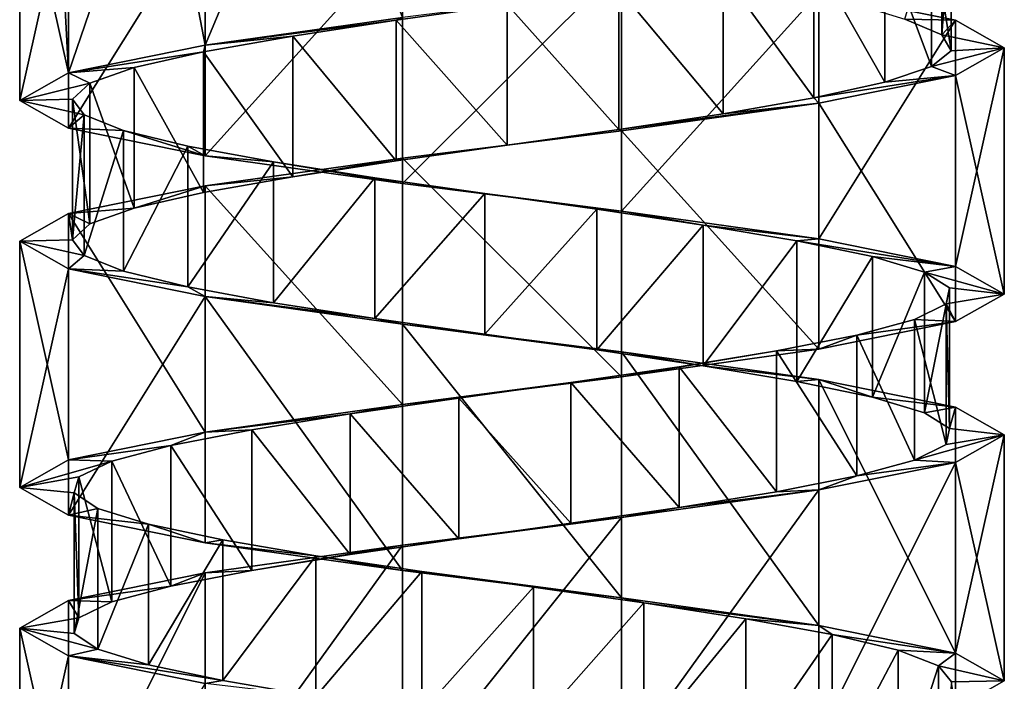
# Model space of a CAD drawing. Header units: millimetres. Extents: x -125 to 171, y -35 to 1363.
# Tile 178 of 256: x 41 to 55, y 321 to 331. Entities that reach past the tile are written whole.
import ezdxf

# ---------------------------------------------------------------- set-up
doc = ezdxf.new("R2010")
doc.units = ezdxf.units.MM
doc.header["$LTSCALE"] = 65.185185
for name, color, linetype in [('1778', 7, 'CONTINUOUS'), ('1779', 7, 'CONTINUOUS'), ('1780', 7, 'CONTINUOUS'), ('2071', 7, 'CONTINUOUS'), ('2072', 7, 'CONTINUOUS'), ('2073', 7, 'CONTINUOUS'), ('2146', 7, 'CONTINUOUS'), ('2147', 7, 'CONTINUOUS'), ('2148', 7, 'CONTINUOUS')]:
    doc.layers.add(name, color=color, linetype=linetype)

msp = doc.modelspace()

# ---------------------------------------------------------------- linework, layer by layer
at = {"layer": '1778', "linetype": 'CONTINUOUS'}
for points in [[(54.174, 330.433, -1.296), (53.647, 330.657, -2.801), (54.174, 332.433, -1.296), (54.174, 330.433, -1.296)], [(54.303, 332.209, 0.293), (54.174, 330.433, -1.296), (54.174, 332.433, -1.296), (54.303, 332.209, 0.293)], [(54.026, 331.985, 1.863), (54.303, 330.209, 0.293), (54.303, 332.209, 0.293), (54.026, 331.985, 1.863)], [(54.303, 330.209, 0.293), (54.174, 330.433, -1.296), (54.303, 332.209, 0.293), (54.303, 330.209, 0.293)], [(53.361, 331.761, 3.311), (54.026, 329.985, 1.863), (54.026, 331.985, 1.863), (53.361, 331.761, 3.311)], [(54.026, 329.985, 1.863), (54.303, 330.209, 0.293), (54.026, 331.985, 1.863), (54.026, 329.985, 1.863)], [(52.35, 331.537, 4.545), (53.361, 329.761, 3.311), (53.361, 331.761, 3.311), (52.35, 331.537, 4.545)], [(53.361, 329.761, 3.311), (54.026, 329.985, 1.863), (53.361, 331.761, 3.311), (53.361, 329.761, 3.311)], [(51.061, 331.313, 5.482), (52.35, 329.537, 4.545), (52.35, 331.537, 4.545), (51.061, 331.313, 5.482)], [(52.35, 329.537, 4.545), (53.361, 329.761, 3.311), (52.35, 331.537, 4.545), (52.35, 329.537, 4.545)], [(49.577, 331.09, 6.063), (51.061, 329.313, 5.482), (51.061, 331.313, 5.482), (49.577, 331.09, 6.063)], [(51.061, 329.313, 5.482), (52.35, 329.537, 4.545), (51.061, 331.313, 5.482), (51.061, 329.313, 5.482)], [(47.993, 330.866, 6.25), (49.577, 329.09, 6.063), (49.577, 331.09, 6.063), (47.993, 330.866, 6.25)], [(49.577, 329.09, 6.063), (51.061, 329.313, 5.482), (49.577, 331.09, 6.063), (49.577, 329.09, 6.063)], [(46.415, 330.642, 6.03), (47.993, 328.866, 6.25), (47.993, 330.866, 6.25), (46.415, 330.642, 6.03)], [(47.993, 328.866, 6.25), (49.577, 329.09, 6.063), (47.993, 330.866, 6.25), (47.993, 328.866, 6.25)], [(44.943, 330.418, 5.417), (46.415, 328.642, 6.03), (46.415, 330.642, 6.03), (44.943, 330.418, 5.417)], [(46.415, 328.642, 6.03), (47.993, 328.866, 6.25), (46.415, 330.642, 6.03), (46.415, 328.642, 6.03)], [(43.674, 330.194, 4.452), (44.943, 328.418, 5.417), (44.943, 330.418, 5.417), (43.674, 330.194, 4.452)], [(44.943, 328.418, 5.417), (46.415, 328.642, 6.03), (44.943, 330.418, 5.417), (44.943, 328.418, 5.417)], [(42.69, 329.97, 3.198), (43.674, 328.194, 4.452), (43.674, 330.194, 4.452), (42.69, 329.97, 3.198)], [(43.674, 328.194, 4.452), (44.943, 328.418, 5.417), (43.674, 330.194, 4.452), (43.674, 328.194, 4.452)], [(42.056, 329.746, 1.735), (42.69, 327.97, 3.198), (42.69, 329.97, 3.198), (42.056, 329.746, 1.735)], [(42.69, 327.97, 3.198), (43.674, 328.194, 4.452), (42.69, 329.97, 3.198), (42.69, 327.97, 3.198)], [(41.812, 329.522, 0.16), (42.056, 327.746, 1.735), (42.056, 329.746, 1.735), (41.812, 329.522, 0.16)], [(42.056, 327.746, 1.735), (42.69, 327.97, 3.198), (42.056, 329.746, 1.735), (42.056, 327.746, 1.735)], [(41.812, 327.522, 0.16), (42.056, 327.746, 1.735), (41.812, 329.522, 0.16), (41.812, 327.522, 0.16)], [(41.975, 329.299, -1.426), (41.812, 327.522, 0.16), (41.812, 329.522, 0.16), (41.975, 329.299, -1.426)], [(41.975, 327.299, -1.426), (41.812, 327.522, 0.16), (41.975, 329.299, -1.426), (41.975, 327.299, -1.426)], [(42.534, 329.075, -2.919), (41.975, 327.299, -1.426), (41.975, 329.299, -1.426), (42.534, 329.075, -2.919)], [(42.534, 327.075, -2.919), (41.975, 327.299, -1.426), (42.534, 329.075, -2.919), (42.534, 327.075, -2.919)], [(43.452, 328.851, -4.222), (42.534, 327.075, -2.919), (42.534, 329.075, -2.919), (43.452, 328.851, -4.222)], [(43.452, 326.851, -4.222), (42.534, 327.075, -2.919), (43.452, 328.851, -4.222), (43.452, 326.851, -4.222)], [(44.67, 328.627, -5.251), (43.452, 326.851, -4.222), (43.452, 328.851, -4.222), (44.67, 328.627, -5.251)], [(44.67, 326.627, -5.251), (43.452, 326.851, -4.222), (44.67, 328.627, -5.251), (44.67, 326.627, -5.251)], [(46.108, 328.403, -5.937), (44.67, 326.627, -5.251), (44.67, 328.627, -5.251), (46.108, 328.403, -5.937)], [(46.108, 326.403, -5.937), (44.67, 326.627, -5.251), (46.108, 328.403, -5.937), (46.108, 326.403, -5.937)], [(47.674, 328.179, -6.238), (46.108, 326.403, -5.937), (46.108, 328.403, -5.937), (47.674, 328.179, -6.238)], [(47.674, 326.179, -6.238), (46.108, 326.403, -5.937), (47.674, 328.179, -6.238), (47.674, 326.179, -6.238)], [(49.265, 327.955, -6.133), (47.674, 326.179, -6.238), (47.674, 328.179, -6.238), (49.265, 327.955, -6.133)], [(49.265, 325.955, -6.133), (47.674, 326.179, -6.238), (49.265, 327.955, -6.133), (49.265, 325.955, -6.133)], [(50.777, 327.731, -5.629), (49.265, 325.955, -6.133), (49.265, 327.955, -6.133), (50.777, 327.731, -5.629)], [(50.777, 325.731, -5.629), (49.265, 325.955, -6.133), (50.777, 327.731, -5.629), (50.777, 325.731, -5.629)], [(52.112, 327.507, -4.758), (50.777, 325.731, -5.629), (50.777, 327.731, -5.629), (52.112, 327.507, -4.758)], [(52.112, 325.507, -4.758), (50.777, 325.731, -5.629), (52.112, 327.507, -4.758), (52.112, 325.507, -4.758)], [(53.184, 327.284, -3.578), (52.112, 325.507, -4.758), (52.112, 327.507, -4.758), (53.184, 327.284, -3.578)], [(53.184, 325.284, -3.578), (52.112, 325.507, -4.758), (53.184, 327.284, -3.578), (53.184, 325.284, -3.578)], [(53.923, 327.06, -2.165), (53.184, 325.284, -3.578), (53.184, 327.284, -3.578), (53.923, 327.06, -2.165)], [(53.923, 325.06, -2.165), (53.184, 325.284, -3.578), (53.923, 327.06, -2.165), (53.923, 325.06, -2.165)], [(54.28, 326.836, -0.612), (53.923, 325.06, -2.165), (53.923, 327.06, -2.165), (54.28, 326.836, -0.612)], [(54.28, 324.836, -0.612), (53.923, 325.06, -2.165), (54.28, 326.836, -0.612), (54.28, 324.836, -0.612)], [(54.232, 326.612, 0.982), (54.28, 324.836, -0.612), (54.28, 326.836, -0.612), (54.232, 326.612, 0.982)], [(53.783, 326.388, 2.511), (54.232, 324.612, 0.982), (54.232, 326.612, 0.982), (53.783, 326.388, 2.511)], [(54.232, 324.612, 0.982), (54.28, 324.836, -0.612), (54.232, 326.612, 0.982), (54.232, 324.612, 0.982)], [(52.962, 326.164, 3.877), (53.783, 324.388, 2.511), (53.783, 326.388, 2.511), (52.962, 326.164, 3.877)], [(53.783, 324.388, 2.511), (54.232, 324.612, 0.982), (53.783, 326.388, 2.511), (53.783, 324.388, 2.511)], [(51.821, 325.94, 4.991), (52.962, 324.164, 3.877), (52.962, 326.164, 3.877), (51.821, 325.94, 4.991)], [(52.962, 324.164, 3.877), (53.783, 324.388, 2.511), (52.962, 326.164, 3.877), (52.962, 324.164, 3.877)], [(50.436, 325.716, 5.781), (51.821, 323.94, 4.991), (51.821, 325.94, 4.991), (50.436, 325.716, 5.781)], [(51.821, 323.94, 4.991), (52.962, 324.164, 3.877), (51.821, 325.94, 4.991), (51.821, 323.94, 4.991)], [(48.897, 325.493, 6.194), (50.436, 323.716, 5.781), (50.436, 325.716, 5.781), (48.897, 325.493, 6.194)], [(50.436, 323.716, 5.781), (51.821, 323.94, 4.991), (50.436, 325.716, 5.781), (50.436, 323.716, 5.781)], [(47.303, 325.269, 6.204), (48.897, 323.493, 6.194), (48.897, 325.493, 6.194), (47.303, 325.269, 6.204)], [(48.897, 323.493, 6.194), (50.436, 323.716, 5.781), (48.897, 325.493, 6.194), (48.897, 323.493, 6.194)], [(45.758, 325.045, 5.811), (47.303, 323.269, 6.204), (47.303, 325.269, 6.204), (45.758, 325.045, 5.811)], [(47.303, 323.269, 6.204), (48.897, 323.493, 6.194), (47.303, 325.269, 6.204), (47.303, 323.269, 6.204)], [(44.363, 324.821, 5.039), (45.758, 323.045, 5.811), (45.758, 325.045, 5.811), (44.363, 324.821, 5.039)], [(45.758, 323.045, 5.811), (47.303, 323.269, 6.204), (45.758, 325.045, 5.811), (45.758, 323.045, 5.811)], [(43.208, 324.597, 3.94), (44.363, 322.821, 5.039), (44.363, 324.821, 5.039), (43.208, 324.597, 3.94)], [(44.363, 322.821, 5.039), (45.758, 323.045, 5.811), (44.363, 324.821, 5.039), (44.363, 322.821, 5.039)], [(42.369, 324.373, 2.584), (43.208, 322.597, 3.94), (43.208, 324.597, 3.94), (42.369, 324.373, 2.584)], [(43.208, 322.597, 3.94), (44.363, 322.821, 5.039), (43.208, 324.597, 3.94), (43.208, 322.597, 3.94)], [(41.901, 324.149, 1.061), (42.369, 322.373, 2.584), (42.369, 324.373, 2.584), (41.901, 324.149, 1.061)], [(42.369, 322.373, 2.584), (43.208, 322.597, 3.94), (42.369, 324.373, 2.584), (42.369, 322.373, 2.584)], [(41.833, 323.925, -0.532), (41.901, 322.149, 1.061), (41.901, 324.149, 1.061), (41.833, 323.925, -0.532)], [(41.901, 322.149, 1.061), (42.369, 322.373, 2.584), (41.901, 324.149, 1.061), (41.901, 322.149, 1.061)], [(41.833, 321.925, -0.532), (41.901, 322.149, 1.061), (41.833, 323.925, -0.532), (41.833, 321.925, -0.532)], [(42.17, 323.701, -2.09), (41.833, 321.925, -0.532), (41.833, 323.925, -0.532), (42.17, 323.701, -2.09)], [(42.17, 321.701, -2.09), (41.833, 321.925, -0.532), (42.17, 323.701, -2.09), (42.17, 321.701, -2.09)], [(42.89, 323.478, -3.512), (42.17, 321.701, -2.09), (42.17, 323.701, -2.09), (42.89, 323.478, -3.512)], [(42.89, 321.478, -3.512), (42.17, 321.701, -2.09), (42.89, 323.478, -3.512), (42.89, 321.478, -3.512)], [(43.947, 323.254, -4.706), (42.89, 321.478, -3.512), (42.89, 323.478, -3.512), (43.947, 323.254, -4.706)], [(43.947, 321.254, -4.706), (42.89, 321.478, -3.512), (43.947, 323.254, -4.706), (43.947, 321.254, -4.706)], [(45.271, 323.03, -5.593), (43.947, 321.254, -4.706), (43.947, 323.254, -4.706), (45.271, 323.03, -5.593)], [(45.271, 321.03, -5.593), (43.947, 321.254, -4.706), (45.271, 323.03, -5.593), (45.271, 321.03, -5.593)], [(46.777, 322.806, -6.117), (45.271, 321.03, -5.593), (45.271, 323.03, -5.593), (46.777, 322.806, -6.117)], [(46.777, 320.806, -6.117), (45.271, 321.03, -5.593), (46.777, 322.806, -6.117), (46.777, 320.806, -6.117)], [(48.366, 322.582, -6.242), (46.777, 320.806, -6.117), (46.777, 322.806, -6.117), (48.366, 322.582, -6.242)], [(48.366, 320.582, -6.242), (46.777, 320.806, -6.117), (48.366, 322.582, -6.242), (48.366, 320.582, -6.242)], [(49.936, 322.358, -5.962), (48.366, 320.582, -6.242), (48.366, 322.582, -6.242), (49.936, 322.358, -5.962)], [(49.936, 320.358, -5.962), (48.366, 320.582, -6.242), (49.936, 322.358, -5.962), (49.936, 320.358, -5.962)], [(51.383, 322.134, -5.294), (49.936, 320.358, -5.962), (49.936, 322.358, -5.962), (51.383, 322.134, -5.294)], [(51.383, 320.134, -5.294), (49.936, 320.358, -5.962), (51.383, 322.134, -5.294), (51.383, 320.134, -5.294)], [(52.614, 321.91, -4.281), (51.383, 320.134, -5.294), (51.383, 322.134, -5.294), (52.614, 321.91, -4.281)], [(52.614, 319.91, -4.281), (51.383, 320.134, -5.294), (52.614, 321.91, -4.281), (52.614, 319.91, -4.281)], [(53.549, 321.687, -2.989), (52.614, 319.91, -4.281), (52.614, 321.91, -4.281), (53.549, 321.687, -2.989)], [(53.549, 319.687, -2.989), (52.614, 319.91, -4.281), (53.549, 321.687, -2.989), (53.549, 319.687, -2.989)], [(54.126, 321.463, -1.504), (53.549, 319.687, -2.989), (53.549, 321.687, -2.989), (54.126, 321.463, -1.504)], [(54.126, 319.463, -1.504), (53.549, 319.687, -2.989), (54.126, 321.463, -1.504), (54.126, 319.463, -1.504)], [(54.309, 321.239, 0.08), (54.126, 319.463, -1.504), (54.126, 321.463, -1.504), (54.309, 321.239, 0.08)]]:
    msp.add_3dface(points, dxfattribs=at)
at = {"layer": '1779', "linetype": 'CONTINUOUS'}
for points in [[(52.424, 331.036, -5.473), (53.647, 330.657, -2.801), (54.367, 330.643, -3.037), (52.424, 331.036, -5.473)], [(53.647, 330.657, -2.801), (54.174, 330.433, -1.296), (54.367, 330.643, -3.037), (53.647, 330.657, -2.801)], [(54.367, 330.643, -3.037), (54.174, 330.433, -1.296), (55.06, 330.25, 0), (54.367, 330.643, -3.037)], [(54.174, 330.433, -1.296), (54.303, 330.209, 0.293), (55.06, 330.25, 0), (54.174, 330.433, -1.296)], [(54.303, 330.209, 0.293), (54.026, 329.985, 1.863), (55.06, 330.25, 0), (54.303, 330.209, 0.293)], [(55.06, 330.25, 0), (54.026, 329.985, 1.863), (54.367, 329.857, 3.037), (55.06, 330.25, 0)], [(54.026, 329.985, 1.863), (53.361, 329.761, 3.311), (54.367, 329.857, 3.037), (54.026, 329.985, 1.863)], [(53.361, 329.761, 3.311), (52.35, 329.537, 4.545), (54.367, 329.857, 3.037), (53.361, 329.761, 3.311)], [(54.367, 329.857, 3.037), (52.35, 329.537, 4.545), (52.424, 329.464, 5.473), (54.367, 329.857, 3.037)], [(51.061, 329.313, 5.482), (49.577, 329.09, 6.063), (52.424, 329.464, 5.473), (51.061, 329.313, 5.482)], [(52.424, 329.464, 5.473), (49.577, 329.09, 6.063), (49.618, 329.071, 6.824), (52.424, 329.464, 5.473)], [(52.35, 329.537, 4.545), (51.061, 329.313, 5.482), (52.424, 329.464, 5.473), (52.35, 329.537, 4.545)], [(49.618, 329.071, 6.824), (47.993, 328.866, 6.25), (46.502, 328.679, 6.824), (49.618, 329.071, 6.824)], [(49.577, 329.09, 6.063), (47.993, 328.866, 6.25), (49.618, 329.071, 6.824), (49.577, 329.09, 6.063)], [(47.993, 328.866, 6.25), (46.415, 328.642, 6.03), (46.502, 328.679, 6.824), (47.993, 328.866, 6.25)], [(46.502, 328.679, 6.824), (44.943, 328.418, 5.417), (43.696, 328.286, 5.473), (46.502, 328.679, 6.824)], [(46.415, 328.642, 6.03), (44.943, 328.418, 5.417), (46.502, 328.679, 6.824), (46.415, 328.642, 6.03)], [(44.943, 328.418, 5.417), (43.674, 328.194, 4.452), (43.696, 328.286, 5.473), (44.943, 328.418, 5.417)], [(43.696, 328.286, 5.473), (42.69, 327.97, 3.198), (41.753, 327.893, 3.037), (43.696, 328.286, 5.473)], [(43.674, 328.194, 4.452), (42.69, 327.97, 3.198), (43.696, 328.286, 5.473), (43.674, 328.194, 4.452)], [(41.753, 327.893, 3.037), (41.812, 327.522, 0.16), (41.06, 327.5, 0), (41.753, 327.893, 3.037)], [(42.69, 327.97, 3.198), (42.056, 327.746, 1.735), (41.753, 327.893, 3.037), (42.69, 327.97, 3.198)], [(42.056, 327.746, 1.735), (41.812, 327.522, 0.16), (41.753, 327.893, 3.037), (42.056, 327.746, 1.735)], [(41.812, 327.522, 0.16), (41.975, 327.299, -1.426), (41.06, 327.5, 0), (41.812, 327.522, 0.16)], [(41.06, 327.5, 0), (41.975, 327.299, -1.426), (41.753, 327.107, -3.037), (41.06, 327.5, 0)], [(41.975, 327.299, -1.426), (42.534, 327.075, -2.919), (41.753, 327.107, -3.037), (41.975, 327.299, -1.426)], [(42.534, 327.075, -2.919), (43.452, 326.851, -4.222), (41.753, 327.107, -3.037), (42.534, 327.075, -2.919)], [(41.753, 327.107, -3.037), (43.452, 326.851, -4.222), (43.696, 326.714, -5.473), (41.753, 327.107, -3.037)], [(43.452, 326.851, -4.222), (44.67, 326.627, -5.251), (43.696, 326.714, -5.473), (43.452, 326.851, -4.222)], [(44.67, 326.627, -5.251), (46.108, 326.403, -5.937), (43.696, 326.714, -5.473), (44.67, 326.627, -5.251)], [(43.696, 326.714, -5.473), (46.108, 326.403, -5.937), (46.502, 326.321, -6.824), (43.696, 326.714, -5.473)], [(46.108, 326.403, -5.937), (47.674, 326.179, -6.238), (46.502, 326.321, -6.824), (46.108, 326.403, -5.937)], [(47.674, 326.179, -6.238), (49.265, 325.955, -6.133), (46.502, 326.321, -6.824), (47.674, 326.179, -6.238)], [(46.502, 326.321, -6.824), (49.265, 325.955, -6.133), (49.618, 325.929, -6.824), (46.502, 326.321, -6.824)], [(49.265, 325.955, -6.133), (50.777, 325.731, -5.629), (49.618, 325.929, -6.824), (49.265, 325.955, -6.133)], [(49.618, 325.929, -6.824), (50.777, 325.731, -5.629), (52.424, 325.536, -5.473), (49.618, 325.929, -6.824)], [(50.777, 325.731, -5.629), (52.112, 325.507, -4.758), (52.424, 325.536, -5.473), (50.777, 325.731, -5.629)], [(52.112, 325.507, -4.758), (53.184, 325.284, -3.578), (52.424, 325.536, -5.473), (52.112, 325.507, -4.758)], [(52.424, 325.536, -5.473), (53.184, 325.284, -3.578), (54.367, 325.143, -3.037), (52.424, 325.536, -5.473)], [(53.184, 325.284, -3.578), (53.923, 325.06, -2.165), (54.367, 325.143, -3.037), (53.184, 325.284, -3.578)], [(53.923, 325.06, -2.165), (54.28, 324.836, -0.612), (54.367, 325.143, -3.037), (53.923, 325.06, -2.165)], [(54.28, 324.836, -0.612), (55.06, 324.75, 0), (54.367, 325.143, -3.037), (54.28, 324.836, -0.612)], [(54.28, 324.836, -0.612), (54.232, 324.612, 0.982), (55.06, 324.75, 0), (54.28, 324.836, -0.612)], [(54.232, 324.612, 0.982), (53.783, 324.388, 2.511), (55.06, 324.75, 0), (54.232, 324.612, 0.982)], [(55.06, 324.75, 0), (53.783, 324.388, 2.511), (54.367, 324.357, 3.037), (55.06, 324.75, 0)], [(53.783, 324.388, 2.511), (52.962, 324.164, 3.877), (54.367, 324.357, 3.037), (53.783, 324.388, 2.511)], [(54.367, 324.357, 3.037), (52.962, 324.164, 3.877), (52.424, 323.964, 5.473), (54.367, 324.357, 3.037)], [(52.962, 324.164, 3.877), (51.821, 323.94, 4.991), (52.424, 323.964, 5.473), (52.962, 324.164, 3.877)], [(52.424, 323.964, 5.473), (50.436, 323.716, 5.781), (49.618, 323.571, 6.825), (52.424, 323.964, 5.473)], [(51.821, 323.94, 4.991), (50.436, 323.716, 5.781), (52.424, 323.964, 5.473), (51.821, 323.94, 4.991)], [(50.436, 323.716, 5.781), (48.897, 323.493, 6.194), (49.618, 323.571, 6.825), (50.436, 323.716, 5.781)], [(49.618, 323.571, 6.825), (47.303, 323.269, 6.204), (46.502, 323.179, 6.824), (49.618, 323.571, 6.825)], [(48.897, 323.493, 6.194), (47.303, 323.269, 6.204), (49.618, 323.571, 6.825), (48.897, 323.493, 6.194)], [(47.303, 323.269, 6.204), (45.758, 323.045, 5.811), (46.502, 323.179, 6.824), (47.303, 323.269, 6.204)], [(46.502, 323.179, 6.824), (44.363, 322.821, 5.039), (43.696, 322.786, 5.473), (46.502, 323.179, 6.824)], [(45.758, 323.045, 5.811), (44.363, 322.821, 5.039), (46.502, 323.179, 6.824), (45.758, 323.045, 5.811)], [(43.696, 322.786, 5.473), (43.208, 322.597, 3.94), (41.753, 322.393, 3.037), (43.696, 322.786, 5.473)], [(44.363, 322.821, 5.039), (43.208, 322.597, 3.94), (43.696, 322.786, 5.473), (44.363, 322.821, 5.039)], [(43.208, 322.597, 3.94), (42.369, 322.373, 2.584), (41.753, 322.393, 3.037), (43.208, 322.597, 3.94)], [(41.753, 322.393, 3.037), (41.901, 322.149, 1.061), (41.06, 322, 0), (41.753, 322.393, 3.037)], [(42.369, 322.373, 2.584), (41.901, 322.149, 1.061), (41.753, 322.393, 3.037), (42.369, 322.373, 2.584)], [(41.901, 322.149, 1.061), (41.833, 321.925, -0.532), (41.06, 322, 0), (41.901, 322.149, 1.061)], [(41.833, 321.925, -0.532), (42.17, 321.701, -2.09), (41.06, 322, 0), (41.833, 321.925, -0.532)], [(41.06, 322, 0), (42.17, 321.701, -2.09), (41.753, 321.607, -3.037), (41.06, 322, 0)], [(42.17, 321.701, -2.09), (42.89, 321.478, -3.512), (41.753, 321.607, -3.037), (42.17, 321.701, -2.09)], [(42.89, 321.478, -3.512), (43.947, 321.254, -4.706), (41.753, 321.607, -3.037), (42.89, 321.478, -3.512)], [(41.753, 321.607, -3.037), (43.947, 321.254, -4.706), (43.696, 321.214, -5.473), (41.753, 321.607, -3.037)], [(43.947, 321.254, -4.706), (45.271, 321.03, -5.593), (43.696, 321.214, -5.473), (43.947, 321.254, -4.706)]]:
    msp.add_3dface(points, dxfattribs=at)
at = {"layer": '1780', "linetype": 'CONTINUOUS'}
for points in [[(46.415, 330.642, 6.03), (47.993, 330.866, 6.25), (46.502, 330.679, 6.824), (46.415, 330.642, 6.03)], [(43.696, 330.286, 5.473), (46.415, 330.642, 6.03), (46.502, 330.679, 6.824), (43.696, 330.286, 5.473)], [(44.943, 330.418, 5.417), (46.415, 330.642, 6.03), (43.696, 330.286, 5.473), (44.943, 330.418, 5.417)], [(43.674, 330.194, 4.452), (44.943, 330.418, 5.417), (43.696, 330.286, 5.473), (43.674, 330.194, 4.452)], [(41.753, 329.893, 3.037), (43.674, 330.194, 4.452), (43.696, 330.286, 5.473), (41.753, 329.893, 3.037)], [(42.69, 329.97, 3.198), (43.674, 330.194, 4.452), (41.753, 329.893, 3.037), (42.69, 329.97, 3.198)], [(41.06, 329.5, 0), (42.056, 329.746, 1.735), (41.753, 329.893, 3.037), (41.06, 329.5, 0)], [(42.056, 329.746, 1.735), (42.69, 329.97, 3.198), (41.753, 329.893, 3.037), (42.056, 329.746, 1.735)], [(41.812, 329.522, 0.16), (42.056, 329.746, 1.735), (41.06, 329.5, 0), (41.812, 329.522, 0.16)], [(41.975, 329.299, -1.426), (41.812, 329.522, 0.16), (41.06, 329.5, 0), (41.975, 329.299, -1.426)], [(41.753, 329.107, -3.037), (41.975, 329.299, -1.426), (41.06, 329.5, 0), (41.753, 329.107, -3.037)], [(42.534, 329.075, -2.919), (41.975, 329.299, -1.426), (41.753, 329.107, -3.037), (42.534, 329.075, -2.919)], [(43.696, 328.714, -5.473), (42.534, 329.075, -2.919), (41.753, 329.107, -3.037), (43.696, 328.714, -5.473)], [(43.452, 328.851, -4.222), (42.534, 329.075, -2.919), (43.696, 328.714, -5.473), (43.452, 328.851, -4.222)], [(44.67, 328.627, -5.251), (43.452, 328.851, -4.222), (43.696, 328.714, -5.473), (44.67, 328.627, -5.251)], [(46.502, 328.321, -6.824), (44.67, 328.627, -5.251), (43.696, 328.714, -5.473), (46.502, 328.321, -6.824)], [(46.108, 328.403, -5.937), (44.67, 328.627, -5.251), (46.502, 328.321, -6.824), (46.108, 328.403, -5.937)], [(47.674, 328.179, -6.238), (46.108, 328.403, -5.937), (46.502, 328.321, -6.824), (47.674, 328.179, -6.238)], [(49.618, 327.929, -6.824), (47.674, 328.179, -6.238), (46.502, 328.321, -6.824), (49.618, 327.929, -6.824)], [(49.265, 327.955, -6.133), (47.674, 328.179, -6.238), (49.618, 327.929, -6.824), (49.265, 327.955, -6.133)], [(50.777, 327.731, -5.629), (49.265, 327.955, -6.133), (49.618, 327.929, -6.824), (50.777, 327.731, -5.629)], [(52.424, 327.536, -5.473), (50.777, 327.731, -5.629), (49.618, 327.929, -6.824), (52.424, 327.536, -5.473)], [(52.112, 327.507, -4.758), (50.777, 327.731, -5.629), (52.424, 327.536, -5.473), (52.112, 327.507, -4.758)], [(54.367, 327.143, -3.037), (52.112, 327.507, -4.758), (52.424, 327.536, -5.473), (54.367, 327.143, -3.037)], [(53.184, 327.284, -3.578), (52.112, 327.507, -4.758), (54.367, 327.143, -3.037), (53.184, 327.284, -3.578)], [(53.923, 327.06, -2.165), (53.184, 327.284, -3.578), (54.367, 327.143, -3.037), (53.923, 327.06, -2.165)], [(55.06, 326.75, 0), (53.923, 327.06, -2.165), (54.367, 327.143, -3.037), (55.06, 326.75, 0)], [(54.28, 326.836, -0.612), (53.923, 327.06, -2.165), (55.06, 326.75, 0), (54.28, 326.836, -0.612)], [(54.232, 326.612, 0.982), (54.28, 326.836, -0.612), (55.06, 326.75, 0), (54.232, 326.612, 0.982)], [(54.367, 326.357, 3.037), (54.232, 326.612, 0.982), (55.06, 326.75, 0), (54.367, 326.357, 3.037)], [(53.783, 326.388, 2.511), (54.232, 326.612, 0.982), (54.367, 326.357, 3.037), (53.783, 326.388, 2.511)], [(52.424, 325.964, 5.473), (52.962, 326.164, 3.877), (54.367, 326.357, 3.037), (52.424, 325.964, 5.473)], [(52.962, 326.164, 3.877), (53.783, 326.388, 2.511), (54.367, 326.357, 3.037), (52.962, 326.164, 3.877)], [(51.821, 325.94, 4.991), (52.962, 326.164, 3.877), (52.424, 325.964, 5.473), (51.821, 325.94, 4.991)], [(49.618, 325.571, 6.825), (51.821, 325.94, 4.991), (52.424, 325.964, 5.473), (49.618, 325.571, 6.825)], [(50.436, 325.716, 5.781), (51.821, 325.94, 4.991), (49.618, 325.571, 6.825), (50.436, 325.716, 5.781)], [(48.897, 325.493, 6.194), (50.436, 325.716, 5.781), (49.618, 325.571, 6.825), (48.897, 325.493, 6.194)], [(46.502, 325.179, 6.824), (48.897, 325.493, 6.194), (49.618, 325.571, 6.825), (46.502, 325.179, 6.824)], [(47.303, 325.269, 6.204), (48.897, 325.493, 6.194), (46.502, 325.179, 6.824), (47.303, 325.269, 6.204)], [(45.758, 325.045, 5.811), (47.303, 325.269, 6.204), (46.502, 325.179, 6.824), (45.758, 325.045, 5.811)], [(43.696, 324.786, 5.473), (45.758, 325.045, 5.811), (46.502, 325.179, 6.824), (43.696, 324.786, 5.473)], [(44.363, 324.821, 5.039), (45.758, 325.045, 5.811), (43.696, 324.786, 5.473), (44.363, 324.821, 5.039)], [(43.208, 324.597, 3.94), (44.363, 324.821, 5.039), (43.696, 324.786, 5.473), (43.208, 324.597, 3.94)], [(41.753, 324.393, 3.037), (43.208, 324.597, 3.94), (43.696, 324.786, 5.473), (41.753, 324.393, 3.037)], [(42.369, 324.373, 2.584), (43.208, 324.597, 3.94), (41.753, 324.393, 3.037), (42.369, 324.373, 2.584)], [(41.06, 324, 0), (42.369, 324.373, 2.584), (41.753, 324.393, 3.037), (41.06, 324, 0)], [(41.901, 324.149, 1.061), (42.369, 324.373, 2.584), (41.06, 324, 0), (41.901, 324.149, 1.061)], [(41.833, 323.925, -0.532), (41.901, 324.149, 1.061), (41.06, 324, 0), (41.833, 323.925, -0.532)], [(41.753, 323.607, -3.037), (41.833, 323.925, -0.532), (41.06, 324, 0), (41.753, 323.607, -3.037)], [(42.17, 323.701, -2.09), (41.833, 323.925, -0.532), (41.753, 323.607, -3.037), (42.17, 323.701, -2.09)], [(42.89, 323.478, -3.512), (42.17, 323.701, -2.09), (41.753, 323.607, -3.037), (42.89, 323.478, -3.512)], [(43.696, 323.214, -5.473), (42.89, 323.478, -3.512), (41.753, 323.607, -3.037), (43.696, 323.214, -5.473)], [(43.947, 323.254, -4.706), (42.89, 323.478, -3.512), (43.696, 323.214, -5.473), (43.947, 323.254, -4.706)], [(45.271, 323.03, -5.593), (43.947, 323.254, -4.706), (43.696, 323.214, -5.473), (45.271, 323.03, -5.593)], [(46.502, 322.821, -6.824), (45.271, 323.03, -5.593), (43.696, 323.214, -5.473), (46.502, 322.821, -6.824)], [(46.777, 322.806, -6.117), (45.271, 323.03, -5.593), (46.502, 322.821, -6.824), (46.777, 322.806, -6.117)], [(49.618, 322.429, -6.825), (46.777, 322.806, -6.117), (46.502, 322.821, -6.824), (49.618, 322.429, -6.825)], [(48.366, 322.582, -6.242), (46.777, 322.806, -6.117), (49.618, 322.429, -6.825), (48.366, 322.582, -6.242)], [(49.936, 322.358, -5.962), (48.366, 322.582, -6.242), (49.618, 322.429, -6.825), (49.936, 322.358, -5.962)], [(52.424, 322.036, -5.473), (49.936, 322.358, -5.962), (49.618, 322.429, -6.825), (52.424, 322.036, -5.473)], [(51.383, 322.134, -5.294), (49.936, 322.358, -5.962), (52.424, 322.036, -5.473), (51.383, 322.134, -5.294)], [(52.614, 321.91, -4.281), (51.383, 322.134, -5.294), (52.424, 322.036, -5.473), (52.614, 321.91, -4.281)], [(54.367, 321.643, -3.037), (52.614, 321.91, -4.281), (52.424, 322.036, -5.473), (54.367, 321.643, -3.037)], [(53.549, 321.687, -2.989), (52.614, 321.91, -4.281), (54.367, 321.643, -3.037), (53.549, 321.687, -2.989)], [(54.126, 321.463, -1.504), (53.549, 321.687, -2.989), (54.367, 321.643, -3.037), (54.126, 321.463, -1.504)], [(55.06, 321.25, 0), (54.126, 321.463, -1.504), (54.367, 321.643, -3.037), (55.06, 321.25, 0)], [(54.309, 321.239, 0.08), (54.126, 321.463, -1.504), (55.06, 321.25, 0), (54.309, 321.239, 0.08)], [(54.367, 320.857, 3.037), (54.309, 321.239, 0.08), (55.06, 321.25, 0), (54.367, 320.857, 3.037)]]:
    msp.add_3dface(points, dxfattribs=at)
at = {"layer": '2071', "linetype": 'CONTINUOUS'}
for points in [[(45.261, 334.015, 6.416), (43.049, 333.677, 4.888), (43.696, 330.286, 5.473), (45.261, 334.015, 6.416)], [(45.261, 334.015, 6.416), (43.696, 330.286, 5.473), (46.502, 330.679, 6.824), (45.261, 334.015, 6.416)], [(43.049, 333.677, 4.888), (41.576, 333.338, 2.639), (41.753, 329.893, 3.037), (43.049, 333.677, 4.888)], [(43.049, 333.677, 4.888), (41.753, 329.893, 3.037), (43.696, 330.286, 5.473), (43.049, 333.677, 4.888)], [(41.576, 333.338, 2.639), (41.06, 333, 0), (41.753, 329.893, 3.037), (41.576, 333.338, 2.639)], [(41.06, 333, 0), (41.06, 329.5, 0), (41.753, 329.893, 3.037), (41.06, 333, 0)]]:
    msp.add_3dface(points, dxfattribs=at)
at = {"layer": '2072', "linetype": 'CONTINUOUS'}
for points in [[(55.06, 330.25, 0), (54.367, 329.857, 3.037), (55.06, 326.75, 0), (55.06, 330.25, 0)], [(54.367, 329.857, 3.037), (52.424, 329.464, 5.473), (54.367, 326.357, 3.037), (54.367, 329.857, 3.037)], [(54.367, 329.857, 3.037), (54.367, 326.357, 3.037), (55.06, 326.75, 0), (54.367, 329.857, 3.037)], [(52.424, 329.464, 5.473), (49.618, 329.071, 6.824), (52.424, 325.964, 5.473), (52.424, 329.464, 5.473)], [(52.424, 329.464, 5.473), (52.424, 325.964, 5.473), (54.367, 326.357, 3.037), (52.424, 329.464, 5.473)], [(49.618, 329.071, 6.824), (46.502, 328.679, 6.824), (49.618, 325.571, 6.825), (49.618, 329.071, 6.824)], [(49.618, 329.071, 6.824), (49.618, 325.571, 6.825), (52.424, 325.964, 5.473), (49.618, 329.071, 6.824)], [(46.502, 328.679, 6.824), (43.696, 328.286, 5.473), (46.502, 325.179, 6.824), (46.502, 328.679, 6.824)], [(46.502, 328.679, 6.824), (46.502, 325.179, 6.824), (49.618, 325.571, 6.825), (46.502, 328.679, 6.824)], [(43.696, 328.286, 5.473), (41.753, 327.893, 3.037), (43.696, 324.786, 5.473), (43.696, 328.286, 5.473)], [(43.696, 328.286, 5.473), (43.696, 324.786, 5.473), (46.502, 325.179, 6.824), (43.696, 328.286, 5.473)], [(41.753, 327.893, 3.037), (41.06, 327.5, 0), (41.753, 324.393, 3.037), (41.753, 327.893, 3.037)], [(41.753, 327.893, 3.037), (41.753, 324.393, 3.037), (43.696, 324.786, 5.473), (41.753, 327.893, 3.037)], [(41.06, 327.5, 0), (41.06, 324, 0), (41.753, 324.393, 3.037), (41.06, 327.5, 0)]]:
    msp.add_3dface(points, dxfattribs=at)
at = {"layer": '2073', "linetype": 'CONTINUOUS'}
for points in [[(55.06, 324.75, 0), (54.367, 324.357, 3.037), (55.06, 321.25, 0), (55.06, 324.75, 0)], [(54.367, 324.357, 3.037), (52.424, 323.964, 5.473), (52.424, 320.464, 5.473), (54.367, 324.357, 3.037)], [(54.367, 324.357, 3.037), (52.424, 320.464, 5.473), (54.367, 320.857, 3.037), (54.367, 324.357, 3.037)], [(54.367, 324.357, 3.037), (54.367, 320.857, 3.037), (55.06, 321.25, 0), (54.367, 324.357, 3.037)], [(52.424, 323.964, 5.473), (49.618, 323.571, 6.825), (49.618, 320.071, 6.824), (52.424, 323.964, 5.473)], [(52.424, 323.964, 5.473), (49.618, 320.071, 6.824), (52.424, 320.464, 5.473), (52.424, 323.964, 5.473)], [(49.618, 323.571, 6.825), (46.502, 323.179, 6.824), (46.502, 319.679, 6.825), (49.618, 323.571, 6.825)], [(49.618, 323.571, 6.825), (46.502, 319.679, 6.825), (49.618, 320.071, 6.824), (49.618, 323.571, 6.825)], [(46.502, 323.179, 6.824), (43.696, 322.786, 5.473), (43.696, 319.286, 5.473), (46.502, 323.179, 6.824)], [(46.502, 323.179, 6.824), (43.696, 319.286, 5.473), (46.502, 319.679, 6.825), (46.502, 323.179, 6.824)], [(43.696, 322.786, 5.473), (41.753, 322.393, 3.037), (41.753, 318.893, 3.037), (43.696, 322.786, 5.473)], [(43.696, 322.786, 5.473), (41.753, 318.893, 3.037), (43.696, 319.286, 5.473), (43.696, 322.786, 5.473)], [(41.753, 322.393, 3.037), (41.06, 322, 0), (41.753, 318.893, 3.037), (41.753, 322.393, 3.037)], [(41.06, 322, 0), (41.06, 318.5, 0), (41.753, 318.893, 3.037), (41.06, 322, 0)]]:
    msp.add_3dface(points, dxfattribs=at)
at = {"layer": '2146', "linetype": 'CONTINUOUS'}
for points in [[(41.06, 333, 0), (41.753, 332.607, -3.037), (41.06, 329.5, 0), (41.06, 333, 0)], [(41.753, 332.607, -3.037), (41.753, 329.107, -3.037), (41.06, 329.5, 0), (41.753, 332.607, -3.037)], [(41.753, 332.607, -3.037), (43.696, 332.214, -5.473), (41.753, 329.107, -3.037), (41.753, 332.607, -3.037)], [(43.696, 332.214, -5.473), (43.696, 328.714, -5.473), (41.753, 329.107, -3.037), (43.696, 332.214, -5.473)], [(43.696, 332.214, -5.473), (46.502, 331.821, -6.825), (43.696, 328.714, -5.473), (43.696, 332.214, -5.473)], [(46.502, 331.821, -6.825), (46.502, 328.321, -6.824), (43.696, 328.714, -5.473), (46.502, 331.821, -6.825)], [(46.502, 331.821, -6.825), (49.618, 331.429, -6.824), (46.502, 328.321, -6.824), (46.502, 331.821, -6.825)], [(49.618, 331.429, -6.824), (49.618, 327.929, -6.824), (46.502, 328.321, -6.824), (49.618, 331.429, -6.824)], [(49.618, 331.429, -6.824), (52.424, 331.036, -5.473), (49.618, 327.929, -6.824), (49.618, 331.429, -6.824)], [(52.424, 331.036, -5.473), (52.424, 327.536, -5.473), (49.618, 327.929, -6.824), (52.424, 331.036, -5.473)], [(52.424, 331.036, -5.473), (54.367, 330.643, -3.037), (52.424, 327.536, -5.473), (52.424, 331.036, -5.473)], [(54.367, 330.643, -3.037), (54.367, 327.143, -3.037), (52.424, 327.536, -5.473), (54.367, 330.643, -3.037)], [(54.367, 330.643, -3.037), (55.06, 330.25, 0), (54.367, 327.143, -3.037), (54.367, 330.643, -3.037)], [(55.06, 330.25, 0), (55.06, 326.75, 0), (54.367, 327.143, -3.037), (55.06, 330.25, 0)]]:
    msp.add_3dface(points, dxfattribs=at)
at = {"layer": '2147', "linetype": 'CONTINUOUS'}
for points in [[(41.06, 327.5, 0), (41.753, 327.107, -3.037), (41.06, 324, 0), (41.06, 327.5, 0)], [(41.753, 327.107, -3.037), (41.753, 323.607, -3.037), (41.06, 324, 0), (41.753, 327.107, -3.037)], [(41.753, 327.107, -3.037), (43.696, 326.714, -5.473), (41.753, 323.607, -3.037), (41.753, 327.107, -3.037)], [(43.696, 326.714, -5.473), (43.696, 323.214, -5.473), (41.753, 323.607, -3.037), (43.696, 326.714, -5.473)], [(43.696, 326.714, -5.473), (46.502, 326.321, -6.824), (46.502, 322.821, -6.824), (43.696, 326.714, -5.473)], [(43.696, 326.714, -5.473), (46.502, 322.821, -6.824), (43.696, 323.214, -5.473), (43.696, 326.714, -5.473)], [(46.502, 326.321, -6.824), (49.618, 325.929, -6.824), (49.618, 322.429, -6.825), (46.502, 326.321, -6.824)], [(46.502, 326.321, -6.824), (49.618, 322.429, -6.825), (46.502, 322.821, -6.824), (46.502, 326.321, -6.824)], [(49.618, 325.929, -6.824), (52.424, 325.536, -5.473), (52.424, 322.036, -5.473), (49.618, 325.929, -6.824)], [(49.618, 325.929, -6.824), (52.424, 322.036, -5.473), (49.618, 322.429, -6.825), (49.618, 325.929, -6.824)], [(52.424, 325.536, -5.473), (54.367, 325.143, -3.037), (54.367, 321.643, -3.037), (52.424, 325.536, -5.473)], [(52.424, 325.536, -5.473), (54.367, 321.643, -3.037), (52.424, 322.036, -5.473), (52.424, 325.536, -5.473)], [(54.367, 325.143, -3.037), (55.06, 324.75, 0), (54.367, 321.643, -3.037), (54.367, 325.143, -3.037)], [(55.06, 324.75, 0), (55.06, 321.25, 0), (54.367, 321.643, -3.037), (55.06, 324.75, 0)]]:
    msp.add_3dface(points, dxfattribs=at)
at = {"layer": '2148', "linetype": 'CONTINUOUS'}
for points in [[(41.06, 322, 0), (41.753, 321.607, -3.037), (41.06, 318.5, 0), (41.06, 322, 0)], [(41.753, 321.607, -3.037), (41.753, 318.107, -3.037), (41.06, 318.5, 0), (41.753, 321.607, -3.037)], [(41.753, 321.607, -3.037), (43.696, 321.214, -5.473), (41.753, 318.107, -3.037), (41.753, 321.607, -3.037)]]:
    msp.add_3dface(points, dxfattribs=at)

doc.saveas('drawing.dxf')
